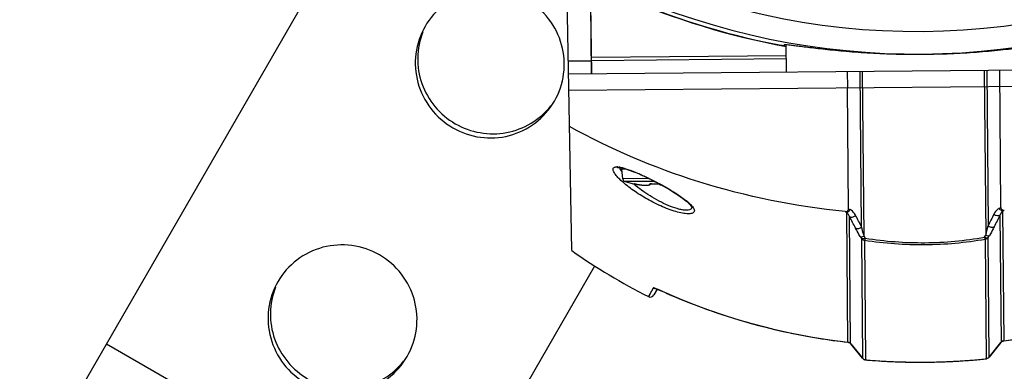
# Model space of a CAD drawing. Header units: millimetres. Extents: x 0 to 420, y 0 to 297.
# Tile 4 of 170: x 71 to 95, y 47 to 55. Entities that reach past the tile are written whole.
import ezdxf

# ---------------------------------------------------------------- set-up
doc = ezdxf.new("R2010")
doc.units = ezdxf.units.MM
doc.header["$LTSCALE"] = 23.1
doc.header["$PDMODE"] = 3
doc.header["$PDSIZE"] = 0.3125
doc.linetypes.add('CENTER', pattern=[0.6, 0.375, -0.075, 0.075, -0.075])
doc.layers.get('0').update_dxf_attribs({"linetype": 'CONTINUOUS'})
doc.layers.get('Defpoints').update_dxf_attribs({"linetype": 'CONTINUOUS'})
for name, color, linetype in [('06___PRT_ALL_SURFS', 7, 'CONTINUOUS'), ('DEFAULT_1', 7, 'CENTER'), ('DIM_PILOTEES', 7, 'CONTINUOUS')]:
    doc.layers.add(name, color=color, linetype=linetype)
doc.styles.get("Standard").update_dxf_attribs({"font": 'txt', "width": 0.7})
doc.dimstyles.new('DIMSTYLE_9', dxfattribs={"dimtxt": 2.5, "dimasz": 3.5, "dimexe": 2, "dimexo": 0, "dimgap": 2.5, "dimtad": 1, "dimdsep": 46, "dimtxsty": 'Standard', "dimblk": '_FILLED', "dimblk1": '_FILLED', "dimblk2": '_FILLED', "dimcen": 0.09, "dimazin": 2, "dimtp": 0.5, "dimtm": 0.5, "dimtfac": 1, "dimtofl": 0, "dimtmove": 0, "dimatfit": 3, "dimldrblk": '_FILLED', "dimfxl": 0, "dimtolj": 1, "dimarcsym": 0})

# ---------------------------------------------------------------- blocks, each defined once
blk = doc.blocks.new('_FILLED')
at = {"color": 0, "linetype": 'ByBlock'}
blk.add_solid([(0, 0), (-1, 0.1429), (-1, -0.1429)], dxfattribs=at)
blk = doc.blocks.new('*D20')
at = {"layer": 'Defpoints', "color": 0, "linetype": 'Continuous'}
for p in [(54.094, 83.52), (92.649, 71.977), (127.504, 51.854), (85.661, 32.342)]:
    blk.add_point(p, dxfattribs=at)
at = {"layer": 'DIM_PILOTEES', "color": 0, "linetype": 'Continuous', "lineweight": -2}
for p, q in [((127.504, 51.854), (129.236, 50.854)), ((85.661, 32.342), (85.313, 30.372))]:
    blk.add_line(p, q, dxfattribs=at)
blk.add_arc((92.649, 71.977), 40.247, 334.9842, 255.0158, dxfattribs=at)
at = {"layer": 'DIM_PILOTEES', "color": 0, "linetype": 'Continuous', "lineweight": -2, "xscale": 3.5, "yscale": 3.5, "zscale": 3.5}
for p, rotation in [((127.504, 51.854), 242.4921224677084), ((85.661, 32.342), 347.5078775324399)]:
    blk.add_blockref('_FILLED', p, dxfattribs=dict(at, rotation=rotation))
at = {"layer": 'DIM_PILOTEES', "color": 0, "linetype": 'Continuous', "insert": (79.392, 116.108), "char_height": 2.5, "width": 23.66071, "attachment_point": 2, "rotation": 16.7207, "line_spacing_factor": 0.9}
blk.add_mtext('\\A1;{\\ftxt;\\W0.0001;\\H0.0001;\\~}{\\ftxt;\\W5.6428571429;\\H2.5; }{\\ftxt;\\W0.0001;\\H0.0001;\\~}{\\ftxt;\\W0.0001;\\H0.0001;\\~}{\\ftxt;\\W0.6666666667;\\H2.5; }{\\ftxt;\\W0.0001;\\H0.0001;\\~}', dxfattribs=at)

msp = doc.modelspace()

# ---------------------------------------------------------------- linework, layer by layer
at = {"color": 7, "linetype": 'Continuous'}
for p, q in [((71.5792, 44.7347), (80.057, 59.4188)), ((84.3277, 49.6445), (84.2205, 55.7829)), ((84.7767, 55.5838), (84.8059, 53.9077)), ((84.8067, 53.9077), (84.7921, 55.5876)), ((89.4508, 54.6041), (89.4511, 54.5774)), ((89.5066, 53.9487), (89.5008, 54.6047)), ((84.248, 54.2086), (84.8006, 54.2134)), ((84.8033, 54.2993), (89.5031, 54.3403)), ((84.804, 54.2234), (89.5038, 54.2645)), ((84.2533, 53.9029), (101.3595, 54.0521)), ((91.3149, 50.2116), (91.2822, 53.9642)), ((91.3739, 49.9928), (91.3393, 53.9647)), ((94.2736, 53.9903), (94.3083, 50.0184)), ((94.3307, 53.9908), (94.3635, 50.2382)), ((94.6737, 50.6831), (94.6448, 53.9935)), ((84.2603, 53.5029), (101.3595, 53.6521)), ((90.997, 50.651), (90.9716, 53.5615)), ((85.4635, 51.6418), (85.4639, 51.6418)), ((85.4639, 51.6418), (85.4702, 51.6417)), ((85.6404, 51.6062), (85.5364, 51.6053)), ((85.5588, 51.3723), (85.5364, 51.6053)), ((86.1908, 51.3778), (85.5588, 51.3723)), ((86.3271, 51.3096), (85.6153, 51.3034)), ((86.4148, 51.2673), (86.4254, 51.2617)), ((85.8406, 51.247), (85.8407, 51.2483)), ((85.8453, 51.248), (85.8448, 51.248)), ((85.8448, 51.248), (85.8455, 51.2479)), ((85.8453, 51.248), (85.8498, 51.2474)), ((85.8498, 51.2474), (85.8505, 51.2473)), ((85.8505, 51.2473), (85.8532, 51.2469)), ((85.8519, 51.2471), (85.8549, 51.2467)), ((85.8547, 51.2467), (85.8585, 51.2461)), ((85.858, 51.2462), (85.8624, 51.2455)), ((85.8618, 51.2456), (85.8668, 51.2448)), ((85.8659, 51.2449), (85.8727, 51.2437)), ((85.8715, 51.244), (85.8791, 51.2426)), ((85.8775, 51.2429), (85.8832, 51.2419)), ((85.8832, 51.2419), (85.8832, 51.2419)), ((85.8832, 51.2419), (85.9081, 51.2375)), ((85.9079, 51.2375), (85.9372, 51.2328)), ((85.9369, 51.2329), (85.966, 51.2287)), ((85.9657, 51.2288), (85.9941, 51.2252)), ((85.9938, 51.2252), (86.0211, 51.2223)), ((86.0209, 51.2224), (86.047, 51.2201)), ((86.0467, 51.2201), (86.0712, 51.2185)), ((86.0554, 51.2195), (86.0567, 51.2194)), ((86.071, 51.2185), (86.0938, 51.2175)), ((86.0936, 51.2175), (86.1145, 51.2171)), ((86.1143, 51.2171), (86.1332, 51.2173)), ((86.1331, 51.2173), (86.15, 51.218)), ((86.1499, 51.218), (86.1649, 51.2192)), ((86.1648, 51.2192), (86.1779, 51.2209)), ((86.1779, 51.2209), (86.1894, 51.223)), ((86.1893, 51.223), (86.1993, 51.2255)), ((86.1993, 51.2255), (86.208, 51.2286)), ((86.2281, 51.2437), (86.2316, 51.2506)), ((86.2308, 51.2505), (86.2332, 51.2508)), ((86.2329, 51.2508), (86.2358, 51.251)), ((86.2355, 51.251), (86.2387, 51.2512)), ((86.2383, 51.2512), (86.2418, 51.2514)), ((86.2414, 51.2514), (86.2451, 51.2515)), ((86.2447, 51.2515), (86.2486, 51.2515)), ((86.2481, 51.2515), (86.2522, 51.2515)), ((86.253, 51.2519), (86.253, 51.2514)), ((86.3234, 51.2513), (86.3365, 51.2514)), ((86.4069, 51.2532), (86.4069, 51.2528)), ((86.4254, 51.2617), (86.4377, 51.2551)), ((86.4365, 51.252), (86.4304, 51.2528)), ((87.2211, 50.6916), (87.2211, 50.6914)), ((90.9839, 47.4366), (90.9566, 50.5636)), ((94.7156, 50.5964), (94.7428, 47.4694)), ((91.0507, 47.4025), (91.024, 50.4613)), ((94.65, 50.493), (94.6767, 47.4341)), ((91.2846, 49.9807), (91.3153, 49.9305)), ((91.3153, 49.9305), (91.3405, 47.0498)), ((91.3739, 49.9928), (91.4044, 49.9419)), ((91.3853, 49.8941), (91.4104, 47.012)), ((94.2787, 49.967), (94.3083, 50.0184)), ((94.3238, 47.0374), (94.2987, 49.9195)), ((94.368, 49.9571), (94.3978, 50.0079)), ((94.3931, 47.0764), (94.368, 49.9571)), ((79.5921, 40.1084), (84.8835, 49.2734)), ((86.2936, 48.7419), (86.1762, 48.5359)), ((86.3871, 48.7154), (86.3082, 48.576)), ((86.4902, 48.6723), (86.5114, 48.6628)), ((86.5114, 48.6628), (86.5098, 48.6639)), ((86.5114, 48.6628), (86.9188, 48.4867)), ((86.9176, 48.4872), (87.3583, 48.3127)), ((87.3559, 48.3136), (87.803, 48.1526)), ((87.8007, 48.1534), (88.2525, 48.0067)), ((88.2502, 48.0074), (88.7062, 47.875)), ((88.7039, 47.8757), (89.1635, 47.7577)), ((89.1611, 47.7582), (89.6237, 47.6547)), ((89.6213, 47.6552), (90.0864, 47.5662)), ((90.0839, 47.5666), (90.5509, 47.4921)), ((90.5483, 47.4925), (90.9845, 47.4361)), ((94.7422, 47.4689), (94.7428, 47.4694)), ((81.127, 42.7671), (73.1141, 47.3933)), ((90.9845, 47.4361), (90.9839, 47.4366)), ((91.0524, 47.4004), (91.0507, 47.4025)), ((91.0522, 47.4003), (91.0507, 47.4025)), ((91.0522, 47.4003), (91.342, 47.0476)), ((91.3405, 47.0498), (91.0524, 47.4004)), ((94.3916, 47.0742), (94.6752, 47.4319)), ((94.675, 47.432), (94.3931, 47.0764)), ((94.6767, 47.4341), (94.675, 47.432)), ((94.6767, 47.4341), (94.675, 47.432)), ((94.6752, 47.4319), (94.6767, 47.4341)), ((91.342, 47.0476), (91.3405, 47.0498)), ((91.4109, 47.0114), (91.4104, 47.012)), ((91.4109, 47.0114), (91.8763, 46.9793)), ((93.3642, 46.969), (93.8612, 46.9968)), ((93.8612, 46.9968), (94.3233, 47.0368)), ((94.3233, 47.0368), (94.3238, 47.0374)), ((94.3916, 47.0742), (94.3931, 47.0764)), ((91.875, 46.9794), (92.3724, 46.9602)), ((92.3724, 46.9602), (92.869, 46.9568)), ((92.8677, 46.9568), (93.3655, 46.969))]:
    msp.add_line(p, q, dxfattribs=at)
for points in [[(85.4501, 51.642), (85.4494, 51.6417), (85.4463, 51.6402), (85.4472, 51.6404), (85.452, 51.6412), (85.4605, 51.6417), (85.4635, 51.6418)], [(85.4702, 51.6417), (85.49, 51.6404), (85.5154, 51.637), (85.5461, 51.6312), (85.5816, 51.6229), (85.6215, 51.612), (85.6655, 51.5985), (85.7133, 51.5824), (85.7644, 51.564), (85.8185, 51.5433), (85.8752, 51.5205), (85.9341, 51.4958), (85.9949, 51.4692), (86.0576, 51.4409), (86.122, 51.4108), (86.1882, 51.3791), (86.256, 51.3456), (86.3254, 51.3105), (86.3961, 51.2736)], [(86.3961, 51.2736), (86.468, 51.2352), (86.541, 51.195), (86.6141, 51.1536), (86.6865, 51.1112), (86.7568, 51.0686), (86.8239, 51.0265), (86.8867, 50.9854), (86.9444, 50.946), (86.9963, 50.9087), (87.0419, 50.8742), (87.0815, 50.8424), (87.1154, 50.8134), (87.1439, 50.7871), (87.1676, 50.7633), (87.1866, 50.7422), (87.2014, 50.7237), (87.2118, 50.7085), (87.2133, 50.7061)], [(86.208, 51.2286), (86.2157, 51.2325), (86.2224, 51.2373), (86.2281, 51.2437)], [(86.2239, 51.2492), (86.2241, 51.2493), (86.2247, 51.2494), (86.2257, 51.2497), (86.2271, 51.25), (86.2288, 51.2503), (86.2308, 51.2505)], [(86.2517, 51.2515), (86.2624, 51.2512), (86.2769, 51.251), (86.2913, 51.2509), (86.3057, 51.2508), (86.3201, 51.2508), (86.3394, 51.251)], [(86.3394, 51.251), (86.3539, 51.2512), (86.3683, 51.2515), (86.3827, 51.2519), (86.3971, 51.2524)], [(86.3971, 51.2524), (86.4083, 51.2528), (86.412, 51.2529), (86.4155, 51.2529), (86.4188, 51.2529), (86.4219, 51.2528), (86.4247, 51.2526), (86.4273, 51.2524)], [(86.4273, 51.2524), (86.4296, 51.2522), (86.4316, 51.252), (86.4333, 51.2517), (86.4346, 51.2514), (86.4355, 51.2512)], [(86.4283, 51.2523), (86.432, 51.2455), (86.4378, 51.2392), (86.4446, 51.2345), (86.4523, 51.2308), (86.4611, 51.2278), (86.4711, 51.2254), (86.4825, 51.2235), (86.4908, 51.2226)], [(87.2133, 50.7061), (87.2182, 50.697), (87.221, 50.6903), (87.2213, 50.6898), (87.2211, 50.6916)], [(86.3338, 48.7337), (86.3333, 48.7338), (86.3338, 48.7336), (86.3354, 48.7333), (86.338, 48.7326), (86.3415, 48.7316), (86.3458, 48.7302), (86.351, 48.7286), (86.3569, 48.7266), (86.3636, 48.7242), (86.3709, 48.7216), (86.3789, 48.7186), (86.3875, 48.7153), (86.3968, 48.7116), (86.4067, 48.7077), (86.4172, 48.7035), (86.4282, 48.6989), (86.4397, 48.6941), (86.4517, 48.689), (86.4641, 48.6836), (86.477, 48.6781), (86.4902, 48.6723)], [(94.7422, 47.4689), (95.1774, 47.5329), (95.6405, 47.6151), (96.1015, 47.7118), (96.5598, 47.8228), (97.0149, 47.9482), (97.4662, 48.0879), (97.9131, 48.2417), (98.355, 48.4096), (98.7914, 48.5913), (99.1932, 48.7734)], [(86.2075, 48.5909), (86.185, 48.5517), (86.1763, 48.5362), (86.1763, 48.5359)], [(94.6752, 47.4319), (94.676, 47.4329), (94.6822, 47.4398), (94.6893, 47.4462), (94.6971, 47.452), (94.7056, 47.4571), (94.7149, 47.4615), (94.7246, 47.465), (94.7347, 47.4676), (94.7422, 47.4689)], [(90.9845, 47.4361), (90.9921, 47.4349), (91.0022, 47.4326), (91.012, 47.4292), (91.0213, 47.425), (91.03, 47.42), (91.0379, 47.4143), (91.0451, 47.408), (91.049, 47.4038)], [(90.9845, 47.4361), (90.994, 47.4346), (91.004, 47.432), (91.0137, 47.4285), (91.0229, 47.4242), (91.0314, 47.4191), (91.0392, 47.4133), (91.0462, 47.4069), (91.0522, 47.4003)]]:
    msp.add_lwpolyline(points, dxfattribs=at)
for centre, radius, start, end in [((92.6494, 71.9768), 17.0571, 244.04617, 296.95383), ((92.6494, 71.9768), 17.7006, 246.20933, 259.75201), ((92.6494, 71.9768), 17.6944, 246.20672, 258.92627), ((92.6494, 71.9768), 17.6019, 246.08979, 294.91021), ((85.4138, 51.3535), 0.3049, 86.81408, 90.18676), ((85.3787, 51.0229), 0.6375, 79.67893, 81.69324), ((85.6359, 51.6148), 0.1, 169.6412, 185.5), ((85.6384, 51.38), 0.08, 185.5, 253.18745), ((86.3095, 53.6008), 2.4, 253.18745, 258.73433), ((87.6508, 53.3957), 2.8222, 229.41616, 229.88108), ((85.8445, 51.2666), 0.02, 258.73433, 285.26543), ((85.8446, 51.268), 0.0201, 258.79972, 271.85381), ((86.2021, 52.9804), 1.7675, 259.59859, 260.73665), ((86.1971, 52.9504), 1.7371, 260.73709, 261.15951), ((86.194, 52.9301), 1.7165, 261.1596, 261.57407), ((86.1894, 52.8991), 1.6852, 261.57336, 262.11948), ((86.1828, 52.8512), 1.6369, 262.11917, 262.6646), ((86.1761, 52.7991), 1.5844, 262.66482, 263.11502), ((86.1684, 52.7349), 1.5197, 263.11387, 263.68816), ((86.1604, 52.6627), 1.447, 263.68839, 264.21548), ((86.1529, 52.5886), 1.3726, 264.2152, 264.7395), ((86.1475, 52.5309), 1.3146, 264.74132, 265.00772), ((86.1405, 52.449), 1.2324, 265.00312, 266.0427), ((86.248, 51.0358), 0.2161, 88.6706, 90.14683), ((86.309, 53.6521), 2.4009, 268.66285, 270.34357), ((86.309, 53.6521), 2.4009, 270.6565, 272.33714), ((86.4157, 51.0373), 0.216, 90.8832, 92.33018), ((86.7347, 50.2968), 0.6463, 41.46252, 43.40289), ((86.8188, 50.3711), 0.534, 39.35715, 41.46567), ((86.8719, 50.4149), 0.4652, 38.37053, 39.32981), ((100.0089, 68.8527), 20.4067, 243.54134, 243.6667), ((100.4398, 69.2504), 20.8591, 243.08328, 243.20351), ((84.9082, 69.1138), 20.858, 297.79648, 297.91672), ((85.3457, 68.7244), 20.4064, 297.3333, 297.45867), ((54.4926, 31.1655), 41.3143, 27.41013, 27.84289), ((54.6608, 31.418), 41.1913, 27.14552, 27.58348), ((132.0124, 31.7539), 41.9418, 153.42044, 153.85057), ((132.2009, 31.4926), 42.0842, 153.16106, 153.58591), ((90.6109, 51.0633), 3.8422, 344.22001, 347.59983), ((84.8858, 45.0564), 3.9562, 65.76312, 66.13612), ((92.6002, 62.1946), 14.8382, 245.76691, 247.67741), ((86.2212, 48.6253), 0.1, 243.28306, 330.5), ((92.6954, 62.4555), 15.1157, 247.71928, 260.7545), ((92.7246, 62.6167), 15.2795, 260.74325, 263.45837), ((92.7368, 62.6208), 15.2836, 277.54198, 279.39183), ((90.9785, 47.3401), 0.0954, 40.80766, 52.58477), ((91.418, 47.1107), 0.0986, 218.13859, 219.71096), ((92.7282, 62.7107), 15.754, 265.20174, 265.542), ((92.7292, 62.7236), 15.7669, 265.54207, 266.59493), ((92.7308, 62.727), 15.7703, 273.89631, 274.32935), ((92.7311, 62.7226), 15.7658, 274.32929, 275.55414), ((92.7322, 62.7115), 15.7548, 275.55423, 275.79827), ((94.3134, 47.1368), 0.0999, 299.41534, 307.23019), ((94.3132, 47.1371), 0.1003, 307.26133, 322.8116), ((92.7295, 62.7294), 15.7727, 266.59487, 267.13684), ((92.7298, 62.7341), 15.7774, 267.13695, 268.48995), ((92.7299, 62.7395), 15.7828, 268.48989, 268.96009), ((92.7299, 62.7424), 15.7857, 268.96016, 270.30658), ((92.73, 62.7432), 15.7865, 270.30655, 270.73474), ((92.73, 62.7419), 15.7852, 270.73477, 272.08576), ((92.73, 62.7394), 15.7827, 272.08577, 272.48103), ((92.7302, 62.735), 15.7783, 272.48101, 273.89624)]:
    msp.add_arc(centre, radius, start, end, dxfattribs=at)
for points, knots in [([(83.9111, 53.2416), (84.027, 53.4424), (84.1802, 53.8959), (84.1289, 54.6093), (83.808, 55.2515), (83.266, 55.7244), (82.5855, 55.9573), (81.8689, 55.9141), (81.2254, 55.6019), (80.9093, 55.2424), (80.7934, 55.0416)], [0, 0, 0, 0, 0.1244149, 0.2491548, 0.374403, 0.5, 0.625597, 0.7508452, 0.8755851, 1, 1, 1, 1]), ([(80.7934, 55.0416), (80.6775, 54.8409), (80.5242, 54.3873), (80.5755, 53.674), (80.8964, 53.0317), (81.4384, 52.5588), (82.1189, 52.3259), (82.8356, 52.3692), (83.479, 52.6814), (83.7951, 53.0409), (83.9111, 53.2416)], [0, 0, 0, 0, 0.1244149, 0.2491548, 0.374403, 0.5, 0.625597, 0.7508452, 0.8755851, 1, 1, 1, 1]), ([(80.7388, 54.9097), (80.661, 54.7136), (80.5762, 54.2885), (80.7114, 53.4435), (81.4384, 52.5589), (82.5681, 52.3716), (83.3674, 52.6769), (83.6931, 52.963), (83.824, 53.1284)], [0, 0, 0, 0, 0.1254437, 0.2512083, 0.5, 0.7487917, 0.8745563, 1, 1, 1, 1]), ([(89.2508, 54.6119), (89.2761, 54.6069), (89.3228, 54.5982), (89.3788, 54.5878), (89.4142, 54.5825), (89.4343, 54.5783), (89.4427, 54.5792), (89.4511, 54.5761), (89.4511, 54.5774)], [0, 0, 0, 0, 0.3802707, 0.7048399, 0.830058, 0.9233484, 0.9807624, 1, 1, 1, 1]), ([(89.4508, 54.6041), (89.4508, 54.6056), (89.4587, 54.607), (89.4689, 54.607), (89.4903, 54.6062), (89.5325, 54.6025), (89.6062, 54.5943), (89.7166, 54.5805), (89.857, 54.5624), (90.0256, 54.541), (90.2208, 54.5172), (90.5285, 54.4821), (90.9639, 54.4394), (91.5356, 54.3984), (92.1567, 54.3729), (92.803, 54.3676), (93.4492, 54.3841), (94.0697, 54.4205), (94.6407, 54.4715), (95.0752, 54.5218), (95.3822, 54.5623), (95.577, 54.5894), (95.7452, 54.6138), (95.8853, 54.6343), (95.9955, 54.65), (96.069, 54.6596), (96.1111, 54.664), (96.1325, 54.6652), (96.1427, 54.6653), (96.1506, 54.6641), (96.1506, 54.6626)], [0, 0, 0, 0, 0.0006815, 0.0024886, 0.0054926, 0.0096983, 0.0216872, 0.0383231, 0.0594315, 0.0847811, 0.1141105, 0.1471217, 0.2228681, 0.3091433, 0.4027032, 0.5, 0.5972967, 0.6908566, 0.7771319, 0.8528782, 0.8858895, 0.9152189, 0.9405685, 0.9616769, 0.9783128, 0.9903017, 0.9945074, 0.9975114, 0.9993185, 1, 1, 1, 1]), ([(90.9166, 50.5835), (89.7223, 50.7016), (87.4215, 51.1656), (85.263, 52.0849), (84.2755, 52.6311)], [0, 0, 0, 0, 0.5154086, 1, 1, 1, 1]), ([(87.2838, 50.6062), (87.2842, 50.5976), (87.2818, 50.58), (87.2649, 50.5574), (87.2372, 50.5418), (87.1814, 50.5276), (87.0862, 50.5288), (86.9496, 50.5512), (86.7874, 50.5955), (86.6093, 50.659), (86.4241, 50.7386), (86.1797, 50.8599), (85.8997, 51.0263), (85.6515, 51.2085), (85.4915, 51.3522), (85.4037, 51.4459), (85.346, 51.5256), (85.3239, 51.5801), (85.3245, 51.6026)], [0, 0, 0, 0, 0.0109272, 0.0217718, 0.0345694, 0.0506591, 0.0946252, 0.1542305, 0.2267146, 0.3081834, 0.3947507, 0.4831155, 0.6552406, 0.8086359, 0.8739088, 0.9288653, 0.9713115, 1, 1, 1, 1]), ([(85.3245, 51.6026), (85.3247, 51.6108), (85.3283, 51.6276), (85.3477, 51.6468), (85.3774, 51.6567), (85.4001, 51.6583), (85.4129, 51.6584)], [0, 0, 0, 0, 0.2106859, 0.4180715, 0.6714001, 1, 1, 1, 1]), ([(85.4308, 51.6579), (85.4339, 51.6578), (85.4473, 51.6568), (85.4607, 51.6553), (85.4708, 51.6538)], [0, 0, 0, 0, 0.2355307, 1, 1, 1, 1]), ([(85.5431, 51.5335), (85.5372, 51.5416), (85.5167, 51.5711), (85.4984, 51.6022), (85.4885, 51.626)], [0, 0, 0, 0, 0.2809199, 1, 1, 1, 1]), ([(85.4929, 51.6502), (85.557, 51.6385), (85.6987, 51.5955), (85.9209, 51.5077), (86.165, 51.3958), (86.3312, 51.3116), (86.4148, 51.2673)], [0, 0, 0, 0, 0.1953009, 0.4417904, 0.716356, 1, 1, 1, 1]), ([(87.2185, 50.6689), (87.2154, 50.6584), (87.2005, 50.637), (87.1608, 50.6196), (87.1067, 50.6127), (87.0377, 50.6162), (86.9555, 50.6301), (86.8248, 50.6638), (86.6473, 50.7294), (86.4305, 50.8329), (86.2162, 50.9563), (86.0156, 51.0913), (85.8907, 51.1883), (85.8323, 51.2376)], [0, 0, 0, 0, 0.0209966, 0.0465642, 0.0806445, 0.1245166, 0.1779221, 0.2397375, 0.3820798, 0.538478, 0.6982442, 0.853913, 1, 1, 1, 1]), ([(85.8507, 51.2473), (85.8493, 51.2475), (85.8468, 51.2479), (85.8438, 51.2482), (85.8418, 51.2484), (85.8411, 51.2484), (85.8407, 51.2483), (85.8407, 51.2483)], [0, 0, 0, 0, 0.4243456, 0.7378545, 0.9310165, 0.9806445, 1, 1, 1, 1]), ([(85.8829, 51.2419), (85.8799, 51.2425), (85.8692, 51.2444), (85.8585, 51.2462), (85.8507, 51.2473)], [0, 0, 0, 0, 0.2800737, 1, 1, 1, 1]), ([(86.0567, 51.2194), (86.0687, 51.2186), (86.0914, 51.2174), (86.1234, 51.217), (86.1512, 51.2181), (86.1741, 51.2205), (86.192, 51.2243), (86.2046, 51.2291), (86.2116, 51.2352), (86.2131, 51.2408), (86.2127, 51.2435), (86.2123, 51.2448)], [0, 0, 0, 0, 0.2144228, 0.4067515, 0.5734159, 0.7117032, 0.8200935, 0.8990229, 0.9533728, 0.9762023, 1, 1, 1, 1]), ([(86.2294, 51.251), (86.2269, 51.2507), (86.2222, 51.25), (86.2169, 51.2489), (86.2118, 51.2465), (86.2123, 51.2448)], [0, 0, 0, 0, 0.4059716, 0.7130353, 1, 1, 1, 1]), ([(86.2475, 51.2519), (86.2458, 51.2519), (86.2398, 51.2518), (86.2338, 51.2515), (86.2294, 51.251)], [0, 0, 0, 0, 0.2660373, 1, 1, 1, 1]), ([(86.4304, 51.2528), (86.429, 51.2529), (86.423, 51.2533), (86.417, 51.2534), (86.4124, 51.2534)], [0, 0, 0, 0, 0.2310428, 1, 1, 1, 1]), ([(86.4377, 51.2551), (86.5929, 51.1721), (86.81, 51.0473), (87.0625, 50.8698), (87.1639, 50.7836), (87.2043, 50.7409)], [0, 0, 0, 0, 0.5704998, 0.8094504, 1, 1, 1, 1]), ([(86.4476, 51.246), (86.4473, 51.2447), (86.4472, 51.2419), (86.4491, 51.2371), (86.4544, 51.2324), (86.468, 51.2263), (86.4805, 51.2243), (86.4897, 51.2231)], [0, 0, 0, 0, 0.0769228, 0.1531315, 0.2886442, 0.4700711, 1, 1, 1, 1]), ([(87.2366, 50.7037), (87.2496, 50.6873), (87.2705, 50.6573), (87.2831, 50.6218), (87.2838, 50.6062)], [0, 0, 0, 0, 0.5726789, 1, 1, 1, 1]), ([(90.9166, 50.5835), (90.9367, 50.5815), (90.9708, 50.5871), (90.9944, 50.6214), (90.9971, 50.6413), (90.997, 50.651)], [0, 0, 0, 0, 0.5078312, 0.7538594, 1, 1, 1, 1]), ([(90.9566, 50.5636), (90.9646, 50.5646), (90.9992, 50.5755), (91.0248, 50.606), (91.036, 50.6312)], [0, 0, 0, 0, 0.225937, 1, 1, 1, 1]), ([(91.024, 50.4613), (91.02, 50.4715), (91.0032, 50.5089), (90.9792, 50.5438), (90.9566, 50.5636)], [0, 0, 0, 0, 0.2665386, 1, 1, 1, 1]), ([(91.1702, 50.4913), (91.1623, 50.5064), (91.1284, 50.562), (91.0789, 50.6096), (91.036, 50.6312)], [0, 0, 0, 0, 0.2630211, 1, 1, 1, 1]), ([(94.635, 50.6627), (94.621, 50.6553), (94.5665, 50.6189), (94.5254, 50.5646), (94.5033, 50.5203)], [0, 0, 0, 0, 0.2417549, 1, 1, 1, 1]), ([(94.7156, 50.5964), (94.7075, 50.5973), (94.6728, 50.6075), (94.6466, 50.6377), (94.635, 50.6627)], [0, 0, 0, 0, 0.225937, 1, 1, 1, 1]), ([(94.7156, 50.5964), (94.7084, 50.5899), (94.6805, 50.5596), (94.6609, 50.5224), (94.65, 50.493)], [0, 0, 0, 0, 0.2364228, 1, 1, 1, 1]), ([(94.6737, 50.6831), (94.6738, 50.6733), (94.6768, 50.6535), (94.7009, 50.6196), (94.7352, 50.6147), (94.7552, 50.617)], [0, 0, 0, 0, 0.2461449, 0.492165, 1, 1, 1, 1]), ([(91.024, 50.4613), (91.0322, 50.4541), (91.0631, 50.4422), (91.1179, 50.4518), (91.1549, 50.4753), (91.1702, 50.4913)], [0, 0, 0, 0, 0.204205, 0.5864779, 1, 1, 1, 1]), ([(94.65, 50.493), (94.6419, 50.4856), (94.6113, 50.4731), (94.5563, 50.4819), (94.5188, 50.5046), (94.5033, 50.5203)], [0, 0, 0, 0, 0.2042049, 0.5864778, 1, 1, 1, 1]), ([(91.3149, 50.2116), (91.2948, 50.1908), (91.2471, 50.1636), (91.1862, 50.1689), (91.1687, 50.1848)], [0, 0, 0, 0, 0.5497971, 1, 1, 1, 1]), ([(91.2846, 49.9807), (91.2738, 49.9985), (91.2335, 50.0656), (91.1951, 50.1338), (91.1687, 50.1848)], [0, 0, 0, 0, 0.2656645, 1, 1, 1, 1]), ([(91.3739, 49.9928), (91.3683, 50.0114), (91.3471, 50.0839), (91.3279, 50.157), (91.3149, 50.2116)], [0, 0, 0, 0, 0.2564053, 1, 1, 1, 1]), ([(94.5101, 50.214), (94.4929, 50.1978), (94.4321, 50.1914), (94.3839, 50.2178), (94.3635, 50.2382)], [0, 0, 0, 0, 0.4502029, 1, 1, 1, 1]), ([(94.5101, 50.214), (94.502, 50.1976), (94.4664, 50.128), (94.4282, 50.0596), (94.3978, 50.0079)], [0, 0, 0, 0, 0.2334836, 1, 1, 1, 1]), ([(91.2846, 49.9807), (91.2949, 49.9736), (91.3293, 49.9733), (91.3576, 49.9844), (91.3739, 49.9928)], [0, 0, 0, 0, 0.4061908, 1, 1, 1, 1]), ([(91.4044, 49.9419), (91.3882, 49.9336), (91.3598, 49.9227), (91.3256, 49.9233), (91.3153, 49.9305)], [0, 0, 0, 0, 0.5926364, 1, 1, 1, 1]), ([(91.3153, 49.9305), (91.3279, 49.9151), (91.3522, 49.8994), (91.3785, 49.8946), (91.3853, 49.8941)], [0, 0, 0, 0, 0.7451078, 1, 1, 1, 1]), ([(91.4044, 49.9419), (91.4018, 49.9317), (91.3967, 49.9154), (91.3897, 49.8991), (91.3853, 49.8941)], [0, 0, 0, 0, 0.6092233, 1, 1, 1, 1]), ([(91.3853, 49.8941), (91.8668, 49.8201), (92.8434, 49.7474), (93.8185, 49.8371), (94.2987, 49.9195)], [0, 0, 0, 0, 0.5000116, 1, 1, 1, 1]), ([(91.4044, 49.9419), (91.8793, 49.8667), (92.843, 49.7926), (93.8052, 49.8835), (94.2787, 49.967)], [0, 0, 0, 0, 0.5000121, 1, 1, 1, 1]), ([(94.2787, 49.967), (94.2951, 49.9589), (94.3237, 49.9485), (94.3578, 49.9497), (94.368, 49.9571)], [0, 0, 0, 0, 0.5926364, 1, 1, 1, 1]), ([(94.2787, 49.967), (94.2815, 49.9568), (94.2868, 49.9406), (94.2941, 49.9245), (94.2987, 49.9195)], [0, 0, 0, 0, 0.6092233, 1, 1, 1, 1]), ([(94.2987, 49.9195), (94.3054, 49.9202), (94.3317, 49.9254), (94.3557, 49.9415), (94.368, 49.9571)], [0, 0, 0, 0, 0.2548922, 1, 1, 1, 1]), ([(94.3083, 50.0184), (94.3247, 50.0103), (94.3533, 49.9997), (94.3876, 50.0006), (94.3978, 50.0079)], [0, 0, 0, 0, 0.5938092, 1, 1, 1, 1]), ([(80.3619, 47.0943), (80.4778, 47.2951), (80.6311, 47.7486), (80.5797, 48.462), (80.2588, 49.1043), (79.7169, 49.5772), (79.0364, 49.81), (78.3197, 49.7668), (77.6763, 49.4546), (77.3601, 49.0951), (77.2442, 48.8943)], [0, 0, 0, 0, 0.1244149, 0.2491548, 0.374403, 0.5, 0.625597, 0.7508452, 0.8755851, 1, 1, 1, 1]), ([(77.2442, 48.8943), (77.1283, 48.6936), (76.9751, 48.2401), (77.0264, 47.5267), (77.3473, 46.8844), (77.8892, 46.4115), (78.5697, 46.1787), (79.2864, 46.2219), (79.9299, 46.5341), (80.246, 46.8936), (80.3619, 47.0943)], [0, 0, 0, 0, 0.1244149, 0.2491548, 0.374403, 0.5, 0.625597, 0.7508452, 0.8755851, 1, 1, 1, 1]), ([(77.1897, 48.7624), (77.1119, 48.5663), (77.027, 48.1412), (77.1623, 47.2963), (77.8893, 46.4116), (79.0189, 46.2243), (79.8183, 46.5297), (80.144, 46.8157), (80.2749, 46.9811)], [0, 0, 0, 0, 0.1254437, 0.2512083, 0.5, 0.7487917, 0.8745563, 1, 1, 1, 1]), ([(86.3634, 48.7252), (86.3539, 48.7287), (86.3376, 48.7346), (86.3156, 48.741), (86.303, 48.7437), (86.2946, 48.7437), (86.2936, 48.7419)], [0, 0, 0, 0, 0.417552, 0.7233269, 0.9147378, 1, 1, 1, 1]), ([(86.4863, 48.6743), (86.4747, 48.6795), (86.4341, 48.6972), (86.3931, 48.7142), (86.3634, 48.7252)], [0, 0, 0, 0, 0.2858255, 1, 1, 1, 1]), ([(94.7075, 47.4586), (94.7043, 47.457), (94.6929, 47.4504), (94.6829, 47.4415), (94.6767, 47.4341)], [0, 0, 0, 0, 0.266111, 1, 1, 1, 1])]:
    msp.add_open_spline(points, degree=3, knots=knots, dxfattribs=at)
for points in [[(85.4128, 51.6584), (85.4272, 51.648), (85.4457, 51.6417), (85.4635, 51.6418)], [(85.4885, 51.626), (85.4864, 51.631), (85.4844, 51.636), (85.4827, 51.6411)], [(86.2123, 51.2448), (86.2173, 51.2446), (86.2226, 51.2465), (86.2263, 51.2498)], [(86.4462, 51.2468), (86.4417, 51.2469), (86.4371, 51.2487), (86.4337, 51.2516)], [(87.2207, 50.6796), (87.2203, 50.676), (87.2196, 50.6724), (87.2185, 50.6689)], [(87.2212, 50.6901), (87.2213, 50.6866), (87.2211, 50.6831), (87.2207, 50.6796)], [(86.3408, 48.7316), (86.3247, 48.7311), (86.308, 48.7348), (86.2936, 48.7419)], [(94.7428, 47.4694), (94.7306, 47.4679), (94.7184, 47.4642), (94.7075, 47.4586)], [(91.013, 47.4293), (91.0038, 47.4331), (90.9939, 47.4355), (90.9839, 47.4366)], [(91.0364, 47.4159), (91.0293, 47.4214), (91.0213, 47.4259), (91.013, 47.4293)], [(91.342, 47.0476), (91.3585, 47.0275), (91.3851, 47.0136), (91.4109, 47.0114)], [(91.3715, 47.0237), (91.3604, 47.0297), (91.3502, 47.038), (91.3422, 47.0477)], [(91.4104, 47.012), (91.3969, 47.0131), (91.3834, 47.0172), (91.3715, 47.0237)], [(94.3916, 47.0742), (94.3755, 47.0539), (94.3491, 47.0395), (94.3233, 47.0368)], [(94.3625, 47.0498), (94.3507, 47.0431), (94.3373, 47.0388), (94.3238, 47.0374)]]:
    msp.add_open_spline(points, degree=3, dxfattribs=at)
at = {"layer": '06___PRT_ALL_SURFS', "color": 7, "linetype": 'Continuous'}
msp.add_line((90.9681, 53.9615), (90.9716, 53.5615), dxfattribs=at)
msp.add_arc((92.7401, 61.5772), 14.6, 234.81668, 243.28306, dxfattribs=at)
at = {"layer": 'DEFAULT_1', "color": 7, "linetype": 'CENTER'}
msp.add_arc((92.6494, 71.9768), 40.3256, 260, 330, dxfattribs=at)

# ---------------------------------------------------------------- dimensions: what is measured, and where the dimension line sits
at = {"layer": 'DIM_PILOTEES', "color": 2, "linetype": 'Continuous'}
dim = msp.add_angular_dim_3p(base=(54.0936, 83.5196), center=(92.6494, 71.9768), p1=(127.5039, 51.8536), p2=(85.6606, 32.3417), text='{\\ftxt;\\W0.0001;\\H0.0001;\\~}{\\ftxt;\\W5.6428571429;\\H2.5; }{\\ftxt;\\W0.0001;\\H0.0001;\\~}{\\ftxt;\\W0.0001;\\H0.0001;\\~}{\\ftxt;\\W0.6666666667;\\H2.5; }{\\ftxt;\\W0.0001;\\H0.0001;\\~}', dimstyle='DIMSTYLE_9', dxfattribs=at)
dim.commit()
dim.dimension.update_dxf_attribs({"geometry": '*D20', "text_midpoint": (81.0701, 110.5216), "dimtype": 165})

doc.saveas('drawing.dxf')
